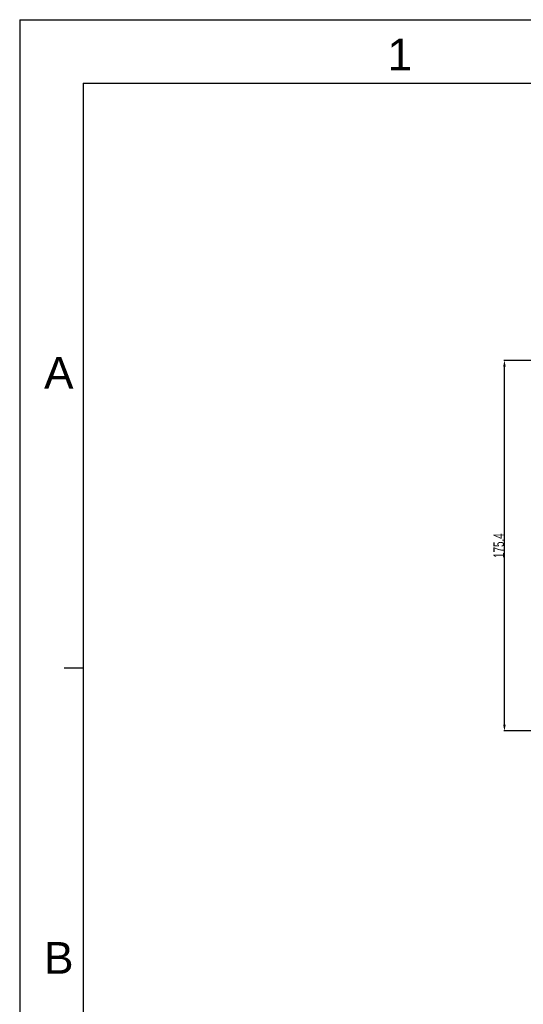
# Model space of a CAD drawing. Header units: millimetres. Extents: x -95 to 535, y -111 to 334.
# Tile 2 of 20: x -95 to 25, y 101 to 334. Entities that reach past the tile are written whole.
import ezdxf
from ezdxf.enums import TextEntityAlignment as Align

# ---------------------------------------------------------------- set-up
doc = ezdxf.new("R2010")
doc.units = ezdxf.units.MM
doc.header["$LTSCALE"] = 23.1
doc.header["$PDMODE"] = 3
doc.header["$PDSIZE"] = 0.3125
doc.layers.get('0').update_dxf_attribs({"linetype": 'CONTINUOUS'})
doc.layers.get('Defpoints').update_dxf_attribs({"linetype": 'CONTINUOUS'})
doc.layers.add('DRAWING FRAME', color=1, linetype='CONTINUOUS')
doc.styles.add('ARIAL', font='ARIAL.TTF')
doc.styles.get("Standard").update_dxf_attribs({"font": 'txt', "width": 0.7})
doc.dimstyles.new('DIMSTYLE_3', dxfattribs={"dimtxt": 2.5, "dimasz": 1.5, "dimexe": 0.18, "dimexo": 0.0625, "dimgap": 0.09, "dimtad": 1, "dimdec": 1, "dimlfac": 2, "dimdsep": 46, "dimtxsty": 'Standard', "dimblk": '_FILLED', "dimblk1": '_FILLED', "dimblk2": '_FILLED', "dimcen": 0.09, "dimadec": 0, "dimazin": 0, "dimtp": 0.1, "dimtm": 0.1, "dimtfac": 1, "dimtdec": 1, "dimtofl": 0, "dimtmove": 0, "dimatfit": 3, "dimldrblk": '_FILLED', "dimfxl": 0, "dimtolj": 1, "dimarcsym": 0})

# ---------------------------------------------------------------- blocks, each defined once
blk = doc.blocks.new('_FILLED')
at = {"color": 0, "linetype": 'ByBlock'}
blk.add_solid([(0, 0), (-1, 0.2), (-1, -0.2)], dxfattribs=at)
blk = doc.blocks.new('*D143')
at = {"color": 0, "linetype": 'Continuous', "lineweight": -2}
for p, q in [((54.01, 253.75), (20.05, 253.75)), ((20.23, 167.53), (20.23, 252.25)), ((34.7, 166.03), (20.05, 166.03))]:
    blk.add_line(p, q, dxfattribs=at)
at = {"layer": 'Defpoints', "color": 0, "linetype": 'Continuous'}
for p in [(20.23, 253.75), (54.07, 253.75), (34.76, 166.03)]:
    blk.add_point(p, dxfattribs=at)
at = {"color": 0, "linetype": 'Continuous', "lineweight": -2, "xscale": 1.5, "yscale": 1.5, "zscale": 1.5}
for p, rotation in [((20.23, 253.75), 90), ((20.23, 166.03), 270)]:
    blk.add_blockref('_FILLED', p, dxfattribs=dict(at, rotation=rotation))
at = {"color": 0, "linetype": 'Continuous', "insert": (18.89, 209.89), "char_height": 2.5, "attachment_point": 5, "rotation": 90}
blk.add_mtext('\\A1;175.4', dxfattribs=at)

msp = doc.modelspace()

# ---------------------------------------------------------------- linework, layer by layer
at = {"layer": 'DRAWING FRAME', "color": 4}
for q in [(535.4447, 334.3981), (-94.5553, -111.1019)]:
    msp.add_line((-94.5553, 334.3981), q, dxfattribs=at)
at = {"layer": 'DRAWING FRAME', "color": 3}
for p, q in [((-79.5553, 319.3981), (520.4447, 319.3981)), ((-79.5553, 319.3981), (-79.5553, -96.1019)), ((-79.5553, 180.8981), (-84.0553, 180.8981))]:
    msp.add_line(p, q, dxfattribs=at)

# ---------------------------------------------------------------- texts
at = {"layer": 'DRAWING FRAME', "color": 1, "style": 'ARIAL'}
for s, p in [('1', (-4.5464, 326.1411)), ('A', (-85.2928, 250.7911)), ('B', (-85.2928, 112.2911))]:
    msp.add_text(s, height=7.5, dxfattribs=at).set_placement(p, align=Align.MIDDLE)

# ---------------------------------------------------------------- dimensions: what is measured, and where the dimension line sits
at = {"color": 7, "linetype": 'Continuous'}
dim = msp.add_linear_dim(base=(20.2323, 253.7535), p1=(34.7575, 166.0335), p2=(54.0698, 253.7535), angle=90, dimstyle='DIMSTYLE_3', dxfattribs=at)
dim.commit()
dim.dimension.update_dxf_attribs({"geometry": '*D143', "text_midpoint": (20.2323, 209.8935), "dimtype": 160})

doc.saveas('drawing.dxf')
